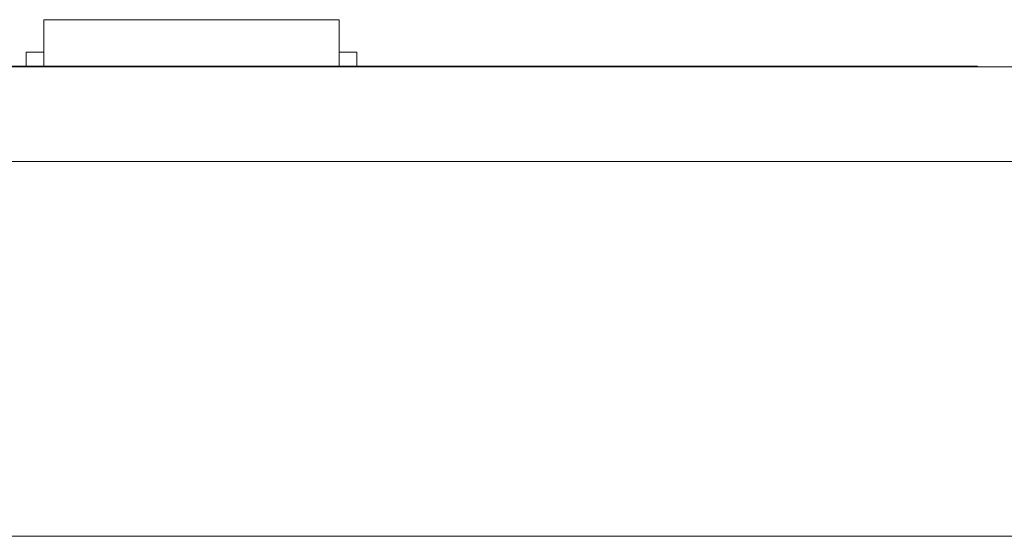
# Model space of a CAD drawing. Header units: inches. Extents: x -35 to 647, y 178 to 608.
# Tile 58 of 234: x 82 to 98, y 441 to 450. Entities that reach past the tile are written whole.
import ezdxf

# ---------------------------------------------------------------- set-up
doc = ezdxf.new("R2010")
doc.units = ezdxf.units.IN
doc.header["$MEASUREMENT"] = 0
doc.layers.add('1', color=7, linetype='Continuous')

# ---------------------------------------------------------------- blocks, each defined once
blk = doc.blocks.new('block 9')
at = {"layer": '1', "color": 8, "lineweight": 18, "true_color": 0x808080}
blk.add_lwpolyline([(-17.905, 441.332), (554.794, 441.332)], dxfattribs=at)
blk = doc.blocks.new('block 1877')
at = {"layer": '1', "color": 155, "lineweight": 18, "true_color": 0x4c7299}
blk.add_lwpolyline([(82.176, 450.082), (87.176, 450.082)], dxfattribs=at)
blk = doc.blocks.new('block 1878')
at = {"layer": '1', "color": 155, "lineweight": 18, "true_color": 0x4c7299}
blk.add_lwpolyline([(81.876, 449.532), (82.176, 449.532)], dxfattribs=at)
blk = doc.blocks.new('block 1879')
at = {"layer": '1', "color": 155, "lineweight": 18, "true_color": 0x4c7299}
blk.add_lwpolyline([(87.476, 449.532), (87.176, 449.532)], dxfattribs=at)
blk = doc.blocks.new('block 1910')
at = {"layer": '1', "color": 155, "lineweight": 18, "true_color": 0x4c7299}
blk.add_lwpolyline([(59.988, 449.292), (97.988, 449.292)], dxfattribs=at)
blk = doc.blocks.new('block 2108')
at = {"layer": '1', "color": 155, "lineweight": 18, "true_color": 0x4c7299}
blk.add_lwpolyline([(82.176, 450.082), (82.176, 449.292)], dxfattribs=at)
blk = doc.blocks.new('block 2109')
at = {"layer": '1', "color": 155, "lineweight": 18, "true_color": 0x4c7299}
blk.add_lwpolyline([(87.176, 450.082), (87.176, 449.292)], dxfattribs=at)
blk = doc.blocks.new('block 2110')
at = {"layer": '1', "color": 155, "lineweight": 18, "true_color": 0x4c7299}
blk.add_lwpolyline([(81.876, 449.532), (81.876, 449.292)], dxfattribs=at)
blk = doc.blocks.new('block 2111')
at = {"layer": '1', "color": 155, "lineweight": 18, "true_color": 0x4c7299}
blk.add_lwpolyline([(87.476, 449.532), (87.476, 449.292)], dxfattribs=at)
blk = doc.blocks.new('block 2179')
at = {"layer": '1', "color": 155, "lineweight": 18, "true_color": 0x4c7299}
blk.add_lwpolyline([(97.988, 449.292), (97.988, 449.282)], dxfattribs=at)
blk = doc.blocks.new('block 2311')
at = {"layer": '1', "color": 18, "lineweight": 13, "true_color": 0x4c0000}
blk.add_lwpolyline([(155.726, 449.282), (24.162, 449.282)], dxfattribs=at)
blk = doc.blocks.new('block 2321')
at = {"layer": '1', "color": 18, "lineweight": 13, "true_color": 0x4c0000}
blk.add_lwpolyline([(87.295, 449.282), (84.235, 449.282)], dxfattribs=at)
blk = doc.blocks.new('block 2336')
at = {"layer": '1', "color": 18, "lineweight": 13, "true_color": 0x4c0000}
blk.add_lwpolyline([(87.295, 449.282), (84.235, 449.282)], dxfattribs=at)
blk = doc.blocks.new('block 2355')
at = {"layer": '1', "color": 18, "lineweight": 13, "true_color": 0x4c0000}
blk.add_lwpolyline([(155.726, 449.282), (24.162, 449.282)], dxfattribs=at)
blk = doc.blocks.new('block 2433')
at = {"layer": '1', "color": 18, "lineweight": 13, "true_color": 0x4c0000}
blk.add_lwpolyline([(12.823, 449.282), (144.387, 449.282)], dxfattribs=at)
blk = doc.blocks.new('block 2444')
at = {"layer": '1', "color": 18, "lineweight": 13, "true_color": 0x4c0000}
blk.add_lwpolyline([(87.295, 449.282), (84.235, 449.282)], dxfattribs=at)
blk = doc.blocks.new('block 2493')
at = {"layer": '1', "color": 18, "lineweight": 13, "true_color": 0x4c0000}
blk.add_lwpolyline([(87.295, 449.282), (84.235, 449.282)], dxfattribs=at)
blk = doc.blocks.new('block 2497')
at = {"layer": '1', "color": 18, "lineweight": 13, "true_color": 0x4c0000}
blk.add_lwpolyline([(12.823, 449.282), (144.387, 449.282)], dxfattribs=at)
blk = doc.blocks.new('block 6353')
at = {"layer": '1', "color": 155, "lineweight": 18, "true_color": 0x4c7299}
blk.add_lwpolyline([(155.726, 449.282), (24.162, 449.282)], dxfattribs=at)
blk = doc.blocks.new('block 6373')
at = {"layer": '1', "color": 155, "lineweight": 18, "true_color": 0x4c7299}
blk.add_lwpolyline([(155.726, 447.682), (24.162, 447.682)], dxfattribs=at)
blk = doc.blocks.new('block 6374')
at = {"layer": '1', "color": 18, "lineweight": 13, "true_color": 0x4c0000}
for points in [[(8.323, 449.282), (-10.379, 449.282), (-11.548, 449.282), (-11.555, 449.282), (6.676, 449.282), (9.749, 449.282), (12.044, 449.282), (12.877, 449.282), (22.228, 449.282), (97.038, 449.282), (134.442, 449.282), (143.793, 449.282), (149.995, 449.282), (168.697, 449.282)], [(369.772, 449.282), (294.963, 449.282), (285.611, 449.282), (279.408, 449.282), (260.705, 449.282), (223.301, 449.282), (185.896, 449.282), (167.194, 449.282), (162.518, 449.282), (160.226, 449.282), (159.368, 449.282), (151.642, 449.282), (76.832, 449.282), (39.428, 449.282), (30.076, 449.282), (25.401, 449.282), (22.325, 449.282), (20.143, 449.282), (19.2, 449.282), (14.524, 449.282), (11.449, 449.282), (9.145, 449.282), (8.323, 449.282)]]:
    blk.add_lwpolyline(points, dxfattribs=at)
blk = doc.blocks.new('block 6377')
at = {"layer": '1', "color": 18, "lineweight": 13, "true_color": 0x4c0000}
for points in [[(8.323, 449.282), (-10.379, 449.282), (-11.548, 449.282), (-11.555, 449.282), (6.676, 449.282), (9.749, 449.282), (12.044, 449.282), (12.877, 449.282), (22.228, 449.282), (97.038, 449.282), (134.442, 449.282), (143.793, 449.282), (149.995, 449.282), (168.697, 449.282)], [(369.772, 449.282), (294.963, 449.282), (285.611, 449.282), (279.408, 449.282), (260.705, 449.282), (223.301, 449.282), (185.896, 449.282), (167.194, 449.282), (162.518, 449.282), (160.226, 449.282), (159.368, 449.282), (151.642, 449.282), (76.832, 449.282), (39.428, 449.282), (30.076, 449.282), (25.401, 449.282), (22.325, 449.282), (20.143, 449.282), (19.2, 449.282), (14.524, 449.282), (11.449, 449.282), (9.145, 449.282), (8.323, 449.282)]]:
    blk.add_lwpolyline(points, dxfattribs=at)
blk = doc.blocks.new('block 6430')
at = {"layer": '1', "color": 18, "lineweight": 13, "true_color": 0x4c0000}
blk.add_open_spline([(87.595, 449.282), (87.419, 449.282), (87.242, 449.282), (87.065, 449.282), (87.029, 449.282), (86.994, 449.282), (86.958, 449.282), (86.05, 449.282), (85.143, 449.282), (84.235, 449.282), (84.138, 449.282), (84.042, 449.282), (83.945, 449.282), (84.042, 449.282), (84.138, 449.282), (84.235, 449.282), (85.143, 449.282), (86.05, 449.282), (86.958, 449.282), (86.994, 449.282), (87.029, 449.282), (87.065, 449.282), (87.242, 449.282), (87.419, 449.282), (87.595, 449.282), (87.395, 449.282), (87.195, 449.282), (86.995, 449.282), (87.195, 449.282), (87.395, 449.282), (87.595, 449.282)], degree=3, knots=[0, 0, 0, 0, 1, 1, 1, 2, 2, 2, 3, 3, 3, 4, 4, 4, 5, 5, 5, 6, 6, 6, 7, 7, 7, 8, 8, 8, 9, 9, 9, 10, 10, 10, 10], dxfattribs=at)
blk = doc.blocks.new('block 6431')
at = {"layer": '1', "color": 18, "lineweight": 13, "true_color": 0x4c0000}
blk.add_open_spline([(87.595, 449.282), (87.419, 449.282), (87.242, 449.282), (87.065, 449.282), (87.029, 449.282), (86.994, 449.282), (86.958, 449.282), (86.05, 449.282), (85.143, 449.282), (84.235, 449.282), (84.138, 449.282), (84.042, 449.282), (83.945, 449.282), (84.042, 449.282), (84.138, 449.282), (84.235, 449.282), (85.143, 449.282), (86.05, 449.282), (86.958, 449.282), (86.994, 449.282), (87.029, 449.282), (87.065, 449.282), (87.242, 449.282), (87.419, 449.282), (87.595, 449.282), (87.395, 449.282), (87.195, 449.282), (86.995, 449.282), (87.195, 449.282), (87.395, 449.282), (87.595, 449.282)], degree=3, knots=[0, 0, 0, 0, 1, 1, 1, 2, 2, 2, 3, 3, 3, 4, 4, 4, 5, 5, 5, 6, 6, 6, 7, 7, 7, 8, 8, 8, 9, 9, 9, 10, 10, 10, 10], dxfattribs=at)
blk = doc.blocks.new('block 6432')
at = {"layer": '1', "color": 18, "lineweight": 13, "true_color": 0x4c0000}
blk.add_open_spline([(83.156, 449.282), (83.252, 449.282), (83.349, 449.282), (83.445, 449.282), (83.349, 449.282), (83.252, 449.282), (83.156, 449.282), (82.915, 449.282), (82.674, 449.282), (82.433, 449.282), (82.397, 449.282), (82.361, 449.282), (82.326, 449.282), (82.149, 449.282), (81.972, 449.282), (81.795, 449.282), (81.995, 449.282), (82.195, 449.282), (82.395, 449.282), (82.195, 449.282), (81.995, 449.282), (81.795, 449.282), (81.972, 449.282), (82.149, 449.282), (82.326, 449.282), (82.361, 449.282), (82.397, 449.282), (82.433, 449.282), (82.674, 449.282), (82.915, 449.282), (83.156, 449.282)], degree=3, knots=[0, 0, 0, 0, 1, 1, 1, 2, 2, 2, 3, 3, 3, 4, 4, 4, 5, 5, 5, 6, 6, 6, 7, 7, 7, 8, 8, 8, 9, 9, 9, 10, 10, 10, 10], dxfattribs=at)
blk = doc.blocks.new('block 6433')
at = {"layer": '1', "color": 18, "lineweight": 13, "true_color": 0x4c0000}
blk.add_open_spline([(83.156, 449.282), (83.252, 449.282), (83.349, 449.282), (83.445, 449.282), (83.349, 449.282), (83.252, 449.282), (83.156, 449.282), (82.915, 449.282), (82.674, 449.282), (82.433, 449.282), (82.397, 449.282), (82.361, 449.282), (82.326, 449.282), (82.149, 449.282), (81.972, 449.282), (81.795, 449.282), (81.995, 449.282), (82.195, 449.282), (82.395, 449.282), (82.195, 449.282), (81.995, 449.282), (81.795, 449.282), (81.972, 449.282), (82.149, 449.282), (82.326, 449.282), (82.361, 449.282), (82.397, 449.282), (82.433, 449.282), (82.674, 449.282), (82.915, 449.282), (83.156, 449.282)], degree=3, knots=[0, 0, 0, 0, 1, 1, 1, 2, 2, 2, 3, 3, 3, 4, 4, 4, 5, 5, 5, 6, 6, 6, 7, 7, 7, 8, 8, 8, 9, 9, 9, 10, 10, 10, 10], dxfattribs=at)
blk = doc.blocks.new('block 6539')
at = {"layer": '1', "color": 18, "lineweight": 13, "true_color": 0x4c0000}
blk.add_open_spline([(83.156, 449.282), (83.252, 449.282), (83.349, 449.282), (83.445, 449.282), (83.349, 449.282), (83.252, 449.282), (83.156, 449.282), (82.915, 449.282), (82.674, 449.282), (82.433, 449.282), (82.397, 449.282), (82.361, 449.282), (82.326, 449.282), (82.149, 449.282), (81.972, 449.282), (81.795, 449.282), (81.995, 449.282), (82.195, 449.282), (82.395, 449.282), (82.195, 449.282), (81.995, 449.282), (81.795, 449.282), (81.972, 449.282), (82.149, 449.282), (82.326, 449.282), (82.361, 449.282), (82.397, 449.282), (82.433, 449.282), (82.674, 449.282), (82.915, 449.282), (83.156, 449.282)], degree=3, knots=[0, 0, 0, 0, 1, 1, 1, 2, 2, 2, 3, 3, 3, 4, 4, 4, 5, 5, 5, 6, 6, 6, 7, 7, 7, 8, 8, 8, 9, 9, 9, 10, 10, 10, 10], dxfattribs=at)
blk = doc.blocks.new('block 6555')
at = {"layer": '1', "color": 18, "lineweight": 13, "true_color": 0x4c0000}
blk.add_open_spline([(87.595, 449.282), (87.419, 449.282), (87.242, 449.282), (87.065, 449.282), (87.029, 449.282), (86.994, 449.282), (86.958, 449.282), (86.05, 449.282), (85.143, 449.282), (84.235, 449.282), (84.138, 449.282), (84.042, 449.282), (83.945, 449.282), (84.042, 449.282), (84.138, 449.282), (84.235, 449.282), (85.143, 449.282), (86.05, 449.282), (86.958, 449.282), (86.994, 449.282), (87.029, 449.282), (87.065, 449.282), (87.242, 449.282), (87.419, 449.282), (87.595, 449.282), (87.395, 449.282), (87.195, 449.282), (86.995, 449.282), (87.195, 449.282), (87.395, 449.282), (87.595, 449.282)], degree=3, knots=[0, 0, 0, 0, 1, 1, 1, 2, 2, 2, 3, 3, 3, 4, 4, 4, 5, 5, 5, 6, 6, 6, 7, 7, 7, 8, 8, 8, 9, 9, 9, 10, 10, 10, 10], dxfattribs=at)
blk = doc.blocks.new('block 6558')
at = {"layer": '1', "color": 18, "lineweight": 13, "true_color": 0x4c0000}
blk.add_open_spline([(87.595, 449.282), (87.419, 449.282), (87.242, 449.282), (87.065, 449.282), (87.029, 449.282), (86.994, 449.282), (86.958, 449.282), (86.05, 449.282), (85.143, 449.282), (84.235, 449.282), (84.138, 449.282), (84.042, 449.282), (83.945, 449.282), (84.042, 449.282), (84.138, 449.282), (84.235, 449.282), (85.143, 449.282), (86.05, 449.282), (86.958, 449.282), (86.994, 449.282), (87.029, 449.282), (87.065, 449.282), (87.242, 449.282), (87.419, 449.282), (87.595, 449.282), (87.395, 449.282), (87.195, 449.282), (86.995, 449.282), (87.195, 449.282), (87.395, 449.282), (87.595, 449.282)], degree=3, knots=[0, 0, 0, 0, 1, 1, 1, 2, 2, 2, 3, 3, 3, 4, 4, 4, 5, 5, 5, 6, 6, 6, 7, 7, 7, 8, 8, 8, 9, 9, 9, 10, 10, 10, 10], dxfattribs=at)
blk = doc.blocks.new('block 6607')
at = {"layer": '1', "color": 18, "lineweight": 13, "true_color": 0x4c0000}
blk.add_open_spline([(83.156, 449.282), (83.252, 449.282), (83.349, 449.282), (83.445, 449.282), (83.349, 449.282), (83.252, 449.282), (83.156, 449.282), (82.915, 449.282), (82.674, 449.282), (82.433, 449.282), (82.397, 449.282), (82.361, 449.282), (82.326, 449.282), (82.149, 449.282), (81.972, 449.282), (81.795, 449.282), (81.995, 449.282), (82.195, 449.282), (82.395, 449.282), (82.195, 449.282), (81.995, 449.282), (81.795, 449.282), (81.972, 449.282), (82.149, 449.282), (82.326, 449.282), (82.361, 449.282), (82.397, 449.282), (82.433, 449.282), (82.674, 449.282), (82.915, 449.282), (83.156, 449.282)], degree=3, knots=[0, 0, 0, 0, 1, 1, 1, 2, 2, 2, 3, 3, 3, 4, 4, 4, 5, 5, 5, 6, 6, 6, 7, 7, 7, 8, 8, 8, 9, 9, 9, 10, 10, 10, 10], dxfattribs=at)
blk = doc.blocks.new('block 6743')
at = {"layer": '1', "color": 18, "lineweight": 13, "true_color": 0x4c0000}
blk.add_open_spline([(98.174, 449.282), (97.924, 449.282), (97.674, 449.282), (97.424, 449.282)], degree=3, dxfattribs=at)
blk = doc.blocks.new('block 6746')
at = {"layer": '1', "color": 18, "lineweight": 13, "true_color": 0x4c0000}
blk.add_open_spline([(97.424, 449.282), (97.674, 449.282), (97.924, 449.282), (98.174, 449.282)], degree=3, dxfattribs=at)
blk = doc.blocks.new('block 6753')
at = {"layer": '1', "color": 18, "lineweight": 13, "true_color": 0x4c0000}
blk.add_open_spline([(84.445, 449.282), (84.45, 449.282), (84.456, 449.282), (84.456, 449.282), (84.456, 449.282), (84.464, 449.282), (84.464, 449.282), (84.464, 449.282), (84.475, 449.282), (84.475, 449.282), (84.475, 449.282), (84.488, 449.282), (84.488, 449.282), (84.488, 449.282), (84.503, 449.282), (84.503, 449.282), (84.503, 449.282), (84.519, 449.282), (84.519, 449.282), (84.519, 449.282), (84.538, 449.282), (84.538, 449.282), (84.538, 449.282), (84.557, 449.282), (84.557, 449.282), (84.557, 449.282), (84.577, 449.282), (84.577, 449.282), (84.577, 449.282), (84.599, 449.282), (84.599, 449.282), (84.599, 449.282), (84.622, 449.282), (84.622, 449.282), (84.622, 449.282), (84.646, 449.282), (84.646, 449.282), (84.646, 449.282), (84.695, 449.282), (84.695, 449.282), (84.695, 449.282), (84.745, 449.282), (84.745, 449.282), (84.745, 449.282), (84.769, 449.282), (84.769, 449.282), (84.769, 449.282), (84.792, 449.282), (84.792, 449.282), (84.792, 449.282), (84.814, 449.282), (84.814, 449.282), (84.814, 449.282), (84.834, 449.282), (84.834, 449.282), (84.834, 449.282), (84.853, 449.282), (84.853, 449.282), (84.853, 449.282), (84.871, 449.282), (84.871, 449.282), (84.871, 449.282), (84.888, 449.282), (84.888, 449.282), (84.888, 449.282), (84.903, 449.282), (84.903, 449.282), (84.903, 449.282), (84.916, 449.282), (84.916, 449.282), (84.916, 449.282), (84.927, 449.282), (84.927, 449.282), (84.927, 449.282), (84.935, 449.282), (84.935, 449.282), (84.935, 449.282), (84.941, 449.282), (84.941, 449.282), (84.941, 449.282), (84.935, 449.282), (84.935, 449.282), (84.935, 449.282), (84.927, 449.282), (84.927, 449.282), (84.927, 449.282), (84.916, 449.282), (84.916, 449.282), (84.916, 449.282), (84.903, 449.282), (84.903, 449.282), (84.903, 449.282), (84.888, 449.282), (84.888, 449.282), (84.888, 449.282), (84.871, 449.282), (84.871, 449.282), (84.871, 449.282), (84.853, 449.282), (84.853, 449.282), (84.853, 449.282), (84.834, 449.282), (84.834, 449.282), (84.834, 449.282), (84.814, 449.282), (84.814, 449.282), (84.814, 449.282), (84.792, 449.282), (84.792, 449.282), (84.792, 449.282), (84.769, 449.282), (84.769, 449.282), (84.769, 449.282), (84.745, 449.282), (84.745, 449.282), (84.745, 449.282), (84.695, 449.282), (84.695, 449.282), (84.695, 449.282), (84.646, 449.282), (84.646, 449.282), (84.646, 449.282), (84.622, 449.282), (84.622, 449.282), (84.622, 449.282), (84.599, 449.282), (84.599, 449.282), (84.599, 449.282), (84.577, 449.282), (84.577, 449.282), (84.577, 449.282), (84.557, 449.282), (84.557, 449.282), (84.557, 449.282), (84.538, 449.282), (84.538, 449.282), (84.538, 449.282), (84.519, 449.282), (84.519, 449.282), (84.519, 449.282), (84.503, 449.282), (84.503, 449.282), (84.503, 449.282), (84.488, 449.282), (84.488, 449.282), (84.488, 449.282), (84.475, 449.282), (84.475, 449.282), (84.475, 449.282), (84.464, 449.282), (84.464, 449.282), (84.464, 449.282), (84.456, 449.282), (84.456, 449.282), (84.456, 449.282), (84.45, 449.282), (84.45, 449.282)], degree=3, knots=[0, 0, 0, 0, 1, 1, 1, 2, 2, 2, 3, 3, 3, 4, 4, 4, 5, 5, 5, 6, 6, 6, 7, 7, 7, 8, 8, 8, 9, 9, 9, 10, 10, 10, 11, 11, 11, 12, 12, 12, 13, 13, 13, 14, 14, 14, 15, 15, 15, 16, 16, 16, 17, 17, 17, 18, 18, 18, 19, 19, 19, 20, 20, 20, 21, 21, 21, 22, 22, 22, 23, 23, 23, 24, 24, 24, 25, 25, 25, 26, 26, 26, 27, 27, 27, 28, 28, 28, 29, 29, 29, 30, 30, 30, 31, 31, 31, 32, 32, 32, 33, 33, 33, 34, 34, 34, 35, 35, 35, 36, 36, 36, 37, 37, 37, 38, 38, 38, 39, 39, 39, 40, 40, 40, 41, 41, 41, 42, 42, 42, 43, 43, 43, 44, 44, 44, 45, 45, 45, 46, 46, 46, 47, 47, 47, 48, 48, 48, 49, 49, 49, 50, 50, 50, 51, 51, 51, 52, 52, 52, 52], dxfattribs=at)
blk = doc.blocks.new('block 6774')
at = {"layer": '1', "color": 18, "lineweight": 13, "true_color": 0x4c0000}
blk.add_open_spline([(86.183, 449.282), (86.119, 449.282), (86.082, 449.282), (86.073, 449.282), (86.121, 449.282), (86.17, 449.282), (86.218, 449.282), (86.229, 449.282), (86.254, 449.282), (86.293, 449.282), (86.332, 449.282), (86.38, 449.282), (86.435, 449.282), (86.502, 449.282), (86.558, 449.282), (86.604, 449.282), (86.65, 449.282), (86.673, 449.282), (86.673, 449.282), (86.673, 449.282), (86.651, 449.282), (86.607, 449.282), (86.563, 449.282), (86.504, 449.282), (86.433, 449.282), (86.388, 449.282), (86.348, 449.282), (86.312, 449.282), (86.276, 449.282), (86.248, 449.282), (86.227, 449.282), (86.184, 449.282), (86.141, 449.282), (86.097, 449.282), (86.134, 449.282), (86.17, 449.282), (86.207, 449.282), (86.394, 449.282), (86.58, 449.282), (86.767, 449.282), (86.617, 449.282), (86.467, 449.282), (86.317, 449.282), (86.297, 449.282), (86.277, 449.282), (86.257, 449.282), (86.324, 449.282), (86.395, 449.282), (86.47, 449.282), (86.568, 449.282), (86.651, 449.282), (86.719, 449.282), (86.786, 449.282), (86.82, 449.282), (86.82, 449.282), (86.82, 449.282), (86.79, 449.282), (86.731, 449.282), (86.658, 449.282), (86.56, 449.282), (86.435, 449.282), (86.332, 449.282), (86.249, 449.282), (86.183, 449.282)], degree=3, knots=[0, 0, 0, 0, 1, 1, 1, 2, 2, 2, 3, 3, 3, 4, 4, 4, 5, 5, 5, 6, 6, 6, 7, 7, 7, 8, 8, 8, 9, 9, 9, 10, 10, 10, 11, 11, 11, 12, 12, 12, 13, 13, 13, 14, 14, 14, 15, 15, 15, 16, 16, 16, 17, 17, 17, 18, 18, 18, 19, 19, 19, 20, 20, 20, 21, 21, 21, 21], dxfattribs=at)
blk = doc.blocks.new('block 6777')
at = {"layer": '1', "color": 18, "lineweight": 13, "true_color": 0x4c0000}
blk.add_open_spline([(84.647, 449.282), (84.505, 449.282), (84.363, 449.282), (84.221, 449.282), (84.363, 449.282), (84.505, 449.282), (84.647, 449.282)], degree=3, knots=[0, 0, 0, 0, 1, 1, 1, 2, 2, 2, 2], dxfattribs=at)
blk = doc.blocks.new('block 6786')
at = {"layer": '1', "color": 18, "lineweight": 13, "true_color": 0x4c0000}
blk.add_open_spline([(88.899, 449.282), (88.98, 449.282), (89.061, 449.282), (89.143, 449.282), (89.209, 449.282), (89.256, 449.282), (89.285, 449.282), (89.323, 449.282), (89.352, 449.282), (89.371, 449.282), (89.39, 449.282), (89.399, 449.282), (89.399, 449.282), (89.399, 449.282), (89.39, 449.282), (89.373, 449.282), (89.355, 449.282), (89.329, 449.282), (89.296, 449.282), (89.262, 449.282), (89.205, 449.282), (89.124, 449.282), (89.049, 449.282), (88.974, 449.282), (88.899, 449.282)], degree=3, knots=[0, 0, 0, 0, 1, 1, 1, 2, 2, 2, 3, 3, 3, 4, 4, 4, 5, 5, 5, 6, 6, 6, 7, 7, 7, 8, 8, 8, 8], dxfattribs=at)
blk = doc.blocks.new('block 6787')
at = {"layer": '1', "color": 18, "lineweight": 13, "true_color": 0x4c0000}
blk.add_open_spline([(92.025, 449.282), (92.209, 449.282), (92.393, 449.282), (92.578, 449.282), (92.329, 449.282), (92.081, 449.282), (91.833, 449.282), (91.833, 449.282), (91.837, 449.282), (91.849, 449.282), (91.868, 449.282), (91.898, 449.282), (91.94, 449.282), (91.982, 449.282), (92.042, 449.282), (92.121, 449.282), (92.243, 449.282), (92.326, 449.282), (92.369, 449.282), (92.413, 449.282), (92.434, 449.282), (92.434, 449.282), (92.434, 449.282), (92.414, 449.282), (92.375, 449.282), (92.336, 449.282), (92.285, 449.282), (92.222, 449.282), (92.155, 449.282), (92.102, 449.282), (92.062, 449.282), (92.022, 449.282), (92.002, 449.282), (92.002, 449.282), (91.954, 449.282), (91.906, 449.282), (91.859, 449.282), (91.869, 449.282), (91.905, 449.282), (91.969, 449.282), (92.032, 449.282), (92.118, 449.282), (92.225, 449.282), (92.333, 449.282), (92.418, 449.282), (92.482, 449.282), (92.545, 449.282), (92.576, 449.282), (92.576, 449.282), (92.576, 449.282), (92.567, 449.282), (92.548, 449.282), (92.53, 449.282), (92.499, 449.282), (92.456, 449.282), (92.414, 449.282), (92.343, 449.282), (92.243, 449.282), (92.16, 449.282), (92.107, 449.282), (92.083, 449.282), (92.06, 449.282), (92.04, 449.282), (92.025, 449.282)], degree=3, knots=[0, 0, 0, 0, 1, 1, 1, 2, 2, 2, 3, 3, 3, 4, 4, 4, 5, 5, 5, 6, 6, 6, 7, 7, 7, 8, 8, 8, 9, 9, 9, 10, 10, 10, 11, 11, 11, 12, 12, 12, 13, 13, 13, 14, 14, 14, 15, 15, 15, 16, 16, 16, 17, 17, 17, 18, 18, 18, 19, 19, 19, 20, 20, 20, 21, 21, 21, 21], dxfattribs=at)
blk = doc.blocks.new('block 6793')
at = {"layer": '1', "color": 18, "lineweight": 13, "true_color": 0x4c0000}
blk.add_open_spline([(84.445, 449.282), (84.45, 449.282), (84.456, 449.282), (84.456, 449.282), (84.456, 449.282), (84.464, 449.282), (84.464, 449.282), (84.464, 449.282), (84.475, 449.282), (84.475, 449.282), (84.475, 449.282), (84.488, 449.282), (84.488, 449.282), (84.488, 449.282), (84.503, 449.282), (84.503, 449.282), (84.503, 449.282), (84.519, 449.282), (84.519, 449.282), (84.519, 449.282), (84.538, 449.282), (84.538, 449.282), (84.538, 449.282), (84.557, 449.282), (84.557, 449.282), (84.557, 449.282), (84.577, 449.282), (84.577, 449.282), (84.577, 449.282), (84.599, 449.282), (84.599, 449.282), (84.599, 449.282), (84.622, 449.282), (84.622, 449.282), (84.622, 449.282), (84.646, 449.282), (84.646, 449.282), (84.646, 449.282), (84.695, 449.282), (84.695, 449.282), (84.695, 449.282), (84.745, 449.282), (84.745, 449.282), (84.745, 449.282), (84.769, 449.282), (84.769, 449.282), (84.769, 449.282), (84.792, 449.282), (84.792, 449.282), (84.792, 449.282), (84.814, 449.282), (84.814, 449.282), (84.814, 449.282), (84.834, 449.282), (84.834, 449.282), (84.834, 449.282), (84.853, 449.282), (84.853, 449.282), (84.853, 449.282), (84.871, 449.282), (84.871, 449.282), (84.871, 449.282), (84.888, 449.282), (84.888, 449.282), (84.888, 449.282), (84.903, 449.282), (84.903, 449.282), (84.903, 449.282), (84.916, 449.282), (84.916, 449.282), (84.916, 449.282), (84.927, 449.282), (84.927, 449.282), (84.927, 449.282), (84.935, 449.282), (84.935, 449.282), (84.935, 449.282), (84.941, 449.282), (84.941, 449.282), (84.941, 449.282), (84.935, 449.282), (84.935, 449.282), (84.935, 449.282), (84.927, 449.282), (84.927, 449.282), (84.927, 449.282), (84.916, 449.282), (84.916, 449.282), (84.916, 449.282), (84.903, 449.282), (84.903, 449.282), (84.903, 449.282), (84.888, 449.282), (84.888, 449.282), (84.888, 449.282), (84.871, 449.282), (84.871, 449.282), (84.871, 449.282), (84.853, 449.282), (84.853, 449.282), (84.853, 449.282), (84.834, 449.282), (84.834, 449.282), (84.834, 449.282), (84.814, 449.282), (84.814, 449.282), (84.814, 449.282), (84.792, 449.282), (84.792, 449.282), (84.792, 449.282), (84.769, 449.282), (84.769, 449.282), (84.769, 449.282), (84.745, 449.282), (84.745, 449.282), (84.745, 449.282), (84.695, 449.282), (84.695, 449.282), (84.695, 449.282), (84.646, 449.282), (84.646, 449.282), (84.646, 449.282), (84.622, 449.282), (84.622, 449.282), (84.622, 449.282), (84.599, 449.282), (84.599, 449.282), (84.599, 449.282), (84.577, 449.282), (84.577, 449.282), (84.577, 449.282), (84.557, 449.282), (84.557, 449.282), (84.557, 449.282), (84.538, 449.282), (84.538, 449.282), (84.538, 449.282), (84.519, 449.282), (84.519, 449.282), (84.519, 449.282), (84.503, 449.282), (84.503, 449.282), (84.503, 449.282), (84.488, 449.282), (84.488, 449.282), (84.488, 449.282), (84.475, 449.282), (84.475, 449.282), (84.475, 449.282), (84.464, 449.282), (84.464, 449.282), (84.464, 449.282), (84.456, 449.282), (84.456, 449.282), (84.456, 449.282), (84.45, 449.282), (84.45, 449.282)], degree=3, knots=[0, 0, 0, 0, 1, 1, 1, 2, 2, 2, 3, 3, 3, 4, 4, 4, 5, 5, 5, 6, 6, 6, 7, 7, 7, 8, 8, 8, 9, 9, 9, 10, 10, 10, 11, 11, 11, 12, 12, 12, 13, 13, 13, 14, 14, 14, 15, 15, 15, 16, 16, 16, 17, 17, 17, 18, 18, 18, 19, 19, 19, 20, 20, 20, 21, 21, 21, 22, 22, 22, 23, 23, 23, 24, 24, 24, 25, 25, 25, 26, 26, 26, 27, 27, 27, 28, 28, 28, 29, 29, 29, 30, 30, 30, 31, 31, 31, 32, 32, 32, 33, 33, 33, 34, 34, 34, 35, 35, 35, 36, 36, 36, 37, 37, 37, 38, 38, 38, 39, 39, 39, 40, 40, 40, 41, 41, 41, 42, 42, 42, 43, 43, 43, 44, 44, 44, 45, 45, 45, 46, 46, 46, 47, 47, 47, 48, 48, 48, 49, 49, 49, 50, 50, 50, 51, 51, 51, 52, 52, 52, 52], dxfattribs=at)
blk = doc.blocks.new('block 6796')
at = {"layer": '1', "color": 18, "lineweight": 13, "true_color": 0x4c0000}
blk.add_open_spline([(83.854, 449.282), (83.804, 449.282), (83.754, 449.282), (83.705, 449.282), (83.581, 449.282), (83.457, 449.282), (83.333, 449.282), (83.631, 449.282), (83.929, 449.282), (84.227, 449.282), (84.102, 449.282), (83.978, 449.282), (83.854, 449.282)], degree=3, knots=[0, 0, 0, 0, 1, 1, 1, 2, 2, 2, 3, 3, 3, 4, 4, 4, 4], dxfattribs=at)
blk = doc.blocks.new('block 6797')
at = {"layer": '1', "color": 18, "lineweight": 13, "true_color": 0x4c0000}
blk.add_open_spline([(87.167, 449.282), (87.123, 449.282), (87.101, 449.282), (87.101, 449.282), (87.101, 449.282), (87.111, 449.282), (87.132, 449.282), (87.152, 449.282), (87.18, 449.282), (87.217, 449.282), (87.253, 449.282), (87.291, 449.282), (87.331, 449.282), (87.39, 449.282), (87.44, 449.282), (87.482, 449.282), (87.524, 449.282), (87.545, 449.282), (87.545, 449.282), (87.545, 449.282), (87.524, 449.282), (87.483, 449.282), (87.441, 449.282), (87.389, 449.282), (87.326, 449.282), (87.263, 449.282), (87.21, 449.282), (87.167, 449.282)], degree=3, knots=[0, 0, 0, 0, 1, 1, 1, 2, 2, 2, 3, 3, 3, 4, 4, 4, 5, 5, 5, 6, 6, 6, 7, 7, 7, 8, 8, 8, 9, 9, 9, 9], dxfattribs=at)
blk = doc.blocks.new('block 6799')
at = {"layer": '1', "color": 18, "lineweight": 13, "true_color": 0x4c0000}
blk.add_open_spline([(97.424, 449.282), (97.674, 449.282), (97.924, 449.282), (98.174, 449.282)], degree=3, dxfattribs=at)
blk = doc.blocks.new('block 6804')
at = {"layer": '1', "color": 18, "lineweight": 13, "true_color": 0x4c0000}
blk.add_open_spline([(87.999, 449.282), (88.183, 449.282), (88.367, 449.282), (88.551, 449.282), (88.303, 449.282), (88.055, 449.282), (87.806, 449.282), (87.805, 449.282), (87.811, 449.282), (87.823, 449.282), (87.842, 449.282), (87.872, 449.282), (87.914, 449.282), (87.955, 449.282), (88.016, 449.282), (88.095, 449.282), (88.217, 449.282), (88.3, 449.282), (88.343, 449.282), (88.387, 449.282), (88.408, 449.282), (88.408, 449.282), (88.408, 449.282), (88.388, 449.282), (88.349, 449.282), (88.31, 449.282), (88.258, 449.282), (88.196, 449.282), (88.129, 449.282), (88.076, 449.282), (88.036, 449.282), (87.995, 449.282), (87.975, 449.282), (87.975, 449.282), (87.927, 449.282), (87.88, 449.282), (87.833, 449.282), (87.842, 449.282), (87.879, 449.282), (87.942, 449.282), (88.006, 449.282), (88.092, 449.282), (88.198, 449.282), (88.307, 449.282), (88.392, 449.282), (88.455, 449.282), (88.519, 449.282), (88.55, 449.282), (88.55, 449.282), (88.55, 449.282), (88.541, 449.282), (88.522, 449.282), (88.504, 449.282), (88.473, 449.282), (88.43, 449.282), (88.387, 449.282), (88.316, 449.282), (88.217, 449.282), (88.134, 449.282), (88.081, 449.282), (88.057, 449.282), (88.034, 449.282), (88.014, 449.282), (87.999, 449.282)], degree=3, knots=[0, 0, 0, 0, 1, 1, 1, 2, 2, 2, 3, 3, 3, 4, 4, 4, 5, 5, 5, 6, 6, 6, 7, 7, 7, 8, 8, 8, 9, 9, 9, 10, 10, 10, 11, 11, 11, 12, 12, 12, 13, 13, 13, 14, 14, 14, 15, 15, 15, 16, 16, 16, 17, 17, 17, 18, 18, 18, 19, 19, 19, 20, 20, 20, 21, 21, 21, 21], dxfattribs=at)
blk = doc.blocks.new('block 6806')
at = {"layer": '1', "color": 18, "lineweight": 13, "true_color": 0x4c0000}
blk.add_open_spline([(87.565, 449.282), (87.621, 449.282), (87.655, 449.282), (87.667, 449.282), (87.621, 449.282), (87.575, 449.282), (87.529, 449.282), (87.517, 449.282), (87.499, 449.282), (87.477, 449.282), (87.439, 449.282), (87.393, 449.282), (87.338, 449.282), (87.294, 449.282), (87.256, 449.282), (87.222, 449.282), (87.179, 449.282), (87.144, 449.282), (87.119, 449.282), (87.094, 449.282), (87.081, 449.282), (87.08, 449.282), (87.113, 449.282), (87.154, 449.282), (87.202, 449.282), (87.25, 449.282), (87.301, 449.282), (87.354, 449.282), (87.446, 449.282), (87.524, 449.282), (87.589, 449.282), (87.654, 449.282), (87.687, 449.282), (87.687, 449.282), (87.687, 449.282), (87.671, 449.282), (87.641, 449.282), (87.61, 449.282), (87.568, 449.282), (87.515, 449.282), (87.462, 449.282), (87.401, 449.282), (87.334, 449.282), (87.218, 449.282), (87.124, 449.282), (87.052, 449.282), (86.979, 449.282), (86.942, 449.282), (86.942, 449.282), (86.942, 449.282), (86.983, 449.282), (87.063, 449.282), (87.133, 449.282), (87.228, 449.282), (87.347, 449.282), (87.435, 449.282), (87.508, 449.282), (87.565, 449.282)], degree=3, knots=[0, 0, 0, 0, 1, 1, 1, 2, 2, 2, 3, 3, 3, 4, 4, 4, 5, 5, 5, 6, 6, 6, 7, 7, 7, 8, 8, 8, 9, 9, 9, 10, 10, 10, 11, 11, 11, 12, 12, 12, 13, 13, 13, 14, 14, 14, 15, 15, 15, 16, 16, 16, 17, 17, 17, 18, 18, 18, 19, 19, 19, 19], dxfattribs=at)
blk = doc.blocks.new('block 6815')
at = {"layer": '1', "color": 18, "lineweight": 13, "true_color": 0x4c0000}
blk.add_open_spline([(98.174, 449.282), (97.924, 449.282), (97.674, 449.282), (97.424, 449.282)], degree=3, dxfattribs=at)
blk = doc.blocks.new('block 6819')
at = {"layer": '1', "color": 18, "lineweight": 13, "true_color": 0x4c0000}
blk.add_open_spline([(88.899, 449.282), (88.992, 449.282), (89.086, 449.282), (89.18, 449.282), (89.228, 449.282), (89.262, 449.282), (89.281, 449.282), (89.315, 449.282), (89.344, 449.282), (89.366, 449.282), (89.39, 449.282), (89.409, 449.282), (89.424, 449.282), (89.439, 449.282), (89.446, 449.282), (89.446, 449.282), (89.446, 449.282), (89.436, 449.282), (89.414, 449.282), (89.392, 449.282), (89.363, 449.282), (89.324, 449.282), (89.286, 449.282), (89.231, 449.282), (89.159, 449.282), (89.073, 449.282), (88.986, 449.282), (88.899, 449.282)], degree=3, knots=[0, 0, 0, 0, 1, 1, 1, 2, 2, 2, 3, 3, 3, 4, 4, 4, 5, 5, 5, 6, 6, 6, 7, 7, 7, 8, 8, 8, 9, 9, 9, 9], dxfattribs=at)
blk = doc.blocks.new('block 6820')
at = {"layer": '1', "color": 18, "lineweight": 13, "true_color": 0x4c0000}
blk.add_open_spline([(84.957, 449.282), (84.909, 449.282), (84.861, 449.282), (84.813, 449.282), (84.888, 449.282), (84.962, 449.282), (85.037, 449.282), (85.126, 449.282), (85.215, 449.282), (85.304, 449.282), (85.329, 449.282), (85.347, 449.282), (85.358, 449.282), (85.371, 449.282), (85.391, 449.282), (85.418, 449.282), (85.507, 449.282), (85.598, 449.282), (85.688, 449.282), (85.755, 449.282), (85.822, 449.282), (85.888, 449.282), (85.84, 449.282), (85.793, 449.282), (85.745, 449.282), (85.635, 449.282), (85.526, 449.282), (85.417, 449.282), (85.372, 449.282), (85.327, 449.282), (85.283, 449.282), (85.174, 449.282), (85.065, 449.282), (84.957, 449.282)], degree=3, knots=[0, 0, 0, 0, 1, 1, 1, 2, 2, 2, 3, 3, 3, 4, 4, 4, 5, 5, 5, 6, 6, 6, 7, 7, 7, 8, 8, 8, 9, 9, 9, 10, 10, 10, 11, 11, 11, 11], dxfattribs=at)
blk = doc.blocks.new('block 6823')
at = {"layer": '1', "color": 18, "lineweight": 13, "true_color": 0x4c0000}
blk.add_open_spline([(91.54, 449.282), (91.43, 449.282), (91.32, 449.282), (91.209, 449.282), (91.368, 449.282), (91.527, 449.282), (91.686, 449.282), (91.613, 449.282), (91.538, 449.282), (91.46, 449.282), (91.382, 449.282), (91.302, 449.282), (91.22, 449.282), (91.109, 449.282), (91.009, 449.282), (90.918, 449.282), (90.828, 449.282), (90.759, 449.282), (90.713, 449.282), (90.667, 449.282), (90.644, 449.282), (90.644, 449.282), (90.644, 449.282), (90.667, 449.282), (90.713, 449.282), (90.759, 449.282), (90.825, 449.282), (90.911, 449.282), (90.997, 449.282), (91.096, 449.282), (91.208, 449.282), (91.29, 449.282), (91.363, 449.282), (91.429, 449.282), (91.495, 449.282), (91.547, 449.282), (91.584, 449.282), (91.622, 449.282), (91.65, 449.282), (91.67, 449.282), (91.625, 449.282), (91.58, 449.282), (91.535, 449.282), (91.518, 449.282), (91.497, 449.282), (91.472, 449.282), (91.447, 449.282), (91.411, 449.282), (91.364, 449.282), (91.317, 449.282), (91.266, 449.282), (91.209, 449.282), (91.141, 449.282), (91.082, 449.282), (91.032, 449.282), (90.982, 449.282), (90.942, 449.282), (90.912, 449.282), (90.881, 449.282), (90.858, 449.282), (90.841, 449.282), (90.812, 449.282), (90.798, 449.282), (90.798, 449.282), (90.798, 449.282), (90.815, 449.282), (90.85, 449.282), (90.884, 449.282), (90.935, 449.282), (91.001, 449.282), (91.067, 449.282), (91.137, 449.282), (91.211, 449.282), (91.276, 449.282), (91.339, 449.282), (91.401, 449.282), (91.462, 449.282), (91.509, 449.282), (91.54, 449.282)], degree=3, knots=[0, 0, 0, 0, 1, 1, 1, 2, 2, 2, 3, 3, 3, 4, 4, 4, 5, 5, 5, 6, 6, 6, 7, 7, 7, 8, 8, 8, 9, 9, 9, 10, 10, 10, 11, 11, 11, 12, 12, 12, 13, 13, 13, 14, 14, 14, 15, 15, 15, 16, 16, 16, 17, 17, 17, 18, 18, 18, 19, 19, 19, 20, 20, 20, 21, 21, 21, 22, 22, 22, 23, 23, 23, 24, 24, 24, 25, 25, 25, 26, 26, 26, 26], dxfattribs=at)
blk = doc.blocks.new('block 6825')
at = {"layer": '1', "color": 18, "lineweight": 13, "true_color": 0x4c0000}
blk.add_open_spline([(89.18, 449.282), (89.036, 449.282), (88.893, 449.282), (88.75, 449.282), (88.891, 449.282), (89.032, 449.282), (89.173, 449.282), (89.259, 449.282), (89.328, 449.282), (89.38, 449.282), (89.432, 449.282), (89.473, 449.282), (89.502, 449.282), (89.531, 449.282), (89.546, 449.282), (89.546, 449.282), (89.546, 449.282), (89.533, 449.282), (89.507, 449.282), (89.481, 449.282), (89.441, 449.282), (89.389, 449.282), (89.457, 449.282), (89.509, 449.282), (89.546, 449.282), (89.582, 449.282), (89.601, 449.282), (89.601, 449.282), (89.601, 449.282), (89.59, 449.282), (89.567, 449.282), (89.545, 449.282), (89.518, 449.282), (89.485, 449.282), (89.452, 449.282), (89.411, 449.282), (89.361, 449.282), (89.312, 449.282), (89.251, 449.282), (89.18, 449.282)], degree=3, knots=[0, 0, 0, 0, 1, 1, 1, 2, 2, 2, 3, 3, 3, 4, 4, 4, 5, 5, 5, 6, 6, 6, 7, 7, 7, 8, 8, 8, 9, 9, 9, 10, 10, 10, 11, 11, 11, 12, 12, 12, 13, 13, 13, 13], dxfattribs=at)
blk = doc.blocks.new('block 6833')
at = {"layer": '1', "color": 18, "lineweight": 13, "true_color": 0x4c0000}
blk.add_open_spline([(90.578, 449.282), (90.272, 449.282), (89.966, 449.282), (89.661, 449.282), (89.966, 449.282), (90.272, 449.282), (90.578, 449.282)], degree=3, knots=[0, 0, 0, 0, 1, 1, 1, 2, 2, 2, 2], dxfattribs=at)
blk = doc.blocks.new('block 6836')
at = {"layer": '1', "color": 18, "lineweight": 13, "true_color": 0x4c0000}
blk.add_open_spline([(83.357, 449.282), (83.122, 449.282), (82.888, 449.282), (82.653, 449.282), (82.703, 449.282), (82.752, 449.282), (82.802, 449.282), (82.987, 449.282), (83.172, 449.282), (83.357, 449.282)], degree=3, knots=[0, 0, 0, 0, 1, 1, 1, 2, 2, 2, 3, 3, 3, 3], dxfattribs=at)
blk = doc.blocks.new('block 6905')
at = {"layer": '1', "color": 18, "lineweight": 13, "true_color": 0x4c0000}
blk.add_open_spline([(84.445, 449.282), (84.45, 449.282), (84.456, 449.282), (84.456, 449.282), (84.456, 449.282), (84.464, 449.282), (84.464, 449.282), (84.464, 449.282), (84.475, 449.282), (84.475, 449.282), (84.475, 449.282), (84.488, 449.282), (84.488, 449.282), (84.488, 449.282), (84.503, 449.282), (84.503, 449.282), (84.503, 449.282), (84.519, 449.282), (84.519, 449.282), (84.519, 449.282), (84.538, 449.282), (84.538, 449.282), (84.538, 449.282), (84.557, 449.282), (84.557, 449.282), (84.557, 449.282), (84.577, 449.282), (84.577, 449.282), (84.577, 449.282), (84.599, 449.282), (84.599, 449.282), (84.599, 449.282), (84.622, 449.282), (84.622, 449.282), (84.622, 449.282), (84.646, 449.282), (84.646, 449.282), (84.646, 449.282), (84.695, 449.282), (84.695, 449.282), (84.695, 449.282), (84.745, 449.282), (84.745, 449.282), (84.745, 449.282), (84.769, 449.282), (84.769, 449.282), (84.769, 449.282), (84.792, 449.282), (84.792, 449.282), (84.792, 449.282), (84.814, 449.282), (84.814, 449.282), (84.814, 449.282), (84.834, 449.282), (84.834, 449.282), (84.834, 449.282), (84.853, 449.282), (84.853, 449.282), (84.853, 449.282), (84.871, 449.282), (84.871, 449.282), (84.871, 449.282), (84.888, 449.282), (84.888, 449.282), (84.888, 449.282), (84.903, 449.282), (84.903, 449.282), (84.903, 449.282), (84.916, 449.282), (84.916, 449.282), (84.916, 449.282), (84.927, 449.282), (84.927, 449.282), (84.927, 449.282), (84.935, 449.282), (84.935, 449.282), (84.935, 449.282), (84.941, 449.282), (84.941, 449.282), (84.941, 449.282), (84.935, 449.282), (84.935, 449.282), (84.935, 449.282), (84.927, 449.282), (84.927, 449.282), (84.927, 449.282), (84.916, 449.282), (84.916, 449.282), (84.916, 449.282), (84.903, 449.282), (84.903, 449.282), (84.903, 449.282), (84.888, 449.282), (84.888, 449.282), (84.888, 449.282), (84.871, 449.282), (84.871, 449.282), (84.871, 449.282), (84.853, 449.282), (84.853, 449.282), (84.853, 449.282), (84.834, 449.282), (84.834, 449.282), (84.834, 449.282), (84.814, 449.282), (84.814, 449.282), (84.814, 449.282), (84.792, 449.282), (84.792, 449.282), (84.792, 449.282), (84.769, 449.282), (84.769, 449.282), (84.769, 449.282), (84.745, 449.282), (84.745, 449.282), (84.745, 449.282), (84.695, 449.282), (84.695, 449.282), (84.695, 449.282), (84.646, 449.282), (84.646, 449.282), (84.646, 449.282), (84.622, 449.282), (84.622, 449.282), (84.622, 449.282), (84.599, 449.282), (84.599, 449.282), (84.599, 449.282), (84.577, 449.282), (84.577, 449.282), (84.577, 449.282), (84.557, 449.282), (84.557, 449.282), (84.557, 449.282), (84.538, 449.282), (84.538, 449.282), (84.538, 449.282), (84.519, 449.282), (84.519, 449.282), (84.519, 449.282), (84.503, 449.282), (84.503, 449.282), (84.503, 449.282), (84.488, 449.282), (84.488, 449.282), (84.488, 449.282), (84.475, 449.282), (84.475, 449.282), (84.475, 449.282), (84.464, 449.282), (84.464, 449.282), (84.464, 449.282), (84.456, 449.282), (84.456, 449.282), (84.456, 449.282), (84.45, 449.282), (84.45, 449.282)], degree=3, knots=[0, 0, 0, 0, 1, 1, 1, 2, 2, 2, 3, 3, 3, 4, 4, 4, 5, 5, 5, 6, 6, 6, 7, 7, 7, 8, 8, 8, 9, 9, 9, 10, 10, 10, 11, 11, 11, 12, 12, 12, 13, 13, 13, 14, 14, 14, 15, 15, 15, 16, 16, 16, 17, 17, 17, 18, 18, 18, 19, 19, 19, 20, 20, 20, 21, 21, 21, 22, 22, 22, 23, 23, 23, 24, 24, 24, 25, 25, 25, 26, 26, 26, 27, 27, 27, 28, 28, 28, 29, 29, 29, 30, 30, 30, 31, 31, 31, 32, 32, 32, 33, 33, 33, 34, 34, 34, 35, 35, 35, 36, 36, 36, 37, 37, 37, 38, 38, 38, 39, 39, 39, 40, 40, 40, 41, 41, 41, 42, 42, 42, 43, 43, 43, 44, 44, 44, 45, 45, 45, 46, 46, 46, 47, 47, 47, 48, 48, 48, 49, 49, 49, 50, 50, 50, 51, 51, 51, 52, 52, 52, 52], dxfattribs=at)
blk = doc.blocks.new('block 6936')
at = {"layer": '1', "color": 18, "lineweight": 13, "true_color": 0x4c0000}
blk.add_open_spline([(84.445, 449.282), (84.45, 449.282), (84.456, 449.282), (84.456, 449.282), (84.456, 449.282), (84.464, 449.282), (84.464, 449.282), (84.464, 449.282), (84.475, 449.282), (84.475, 449.282), (84.475, 449.282), (84.488, 449.282), (84.488, 449.282), (84.488, 449.282), (84.503, 449.282), (84.503, 449.282), (84.503, 449.282), (84.519, 449.282), (84.519, 449.282), (84.519, 449.282), (84.538, 449.282), (84.538, 449.282), (84.538, 449.282), (84.557, 449.282), (84.557, 449.282), (84.557, 449.282), (84.577, 449.282), (84.577, 449.282), (84.577, 449.282), (84.599, 449.282), (84.599, 449.282), (84.599, 449.282), (84.622, 449.282), (84.622, 449.282), (84.622, 449.282), (84.646, 449.282), (84.646, 449.282), (84.646, 449.282), (84.695, 449.282), (84.695, 449.282), (84.695, 449.282), (84.745, 449.282), (84.745, 449.282), (84.745, 449.282), (84.769, 449.282), (84.769, 449.282), (84.769, 449.282), (84.792, 449.282), (84.792, 449.282), (84.792, 449.282), (84.814, 449.282), (84.814, 449.282), (84.814, 449.282), (84.834, 449.282), (84.834, 449.282), (84.834, 449.282), (84.853, 449.282), (84.853, 449.282), (84.853, 449.282), (84.871, 449.282), (84.871, 449.282), (84.871, 449.282), (84.888, 449.282), (84.888, 449.282), (84.888, 449.282), (84.903, 449.282), (84.903, 449.282), (84.903, 449.282), (84.916, 449.282), (84.916, 449.282), (84.916, 449.282), (84.927, 449.282), (84.927, 449.282), (84.927, 449.282), (84.935, 449.282), (84.935, 449.282), (84.935, 449.282), (84.941, 449.282), (84.941, 449.282), (84.941, 449.282), (84.935, 449.282), (84.935, 449.282), (84.935, 449.282), (84.927, 449.282), (84.927, 449.282), (84.927, 449.282), (84.916, 449.282), (84.916, 449.282), (84.916, 449.282), (84.903, 449.282), (84.903, 449.282), (84.903, 449.282), (84.888, 449.282), (84.888, 449.282), (84.888, 449.282), (84.871, 449.282), (84.871, 449.282), (84.871, 449.282), (84.853, 449.282), (84.853, 449.282), (84.853, 449.282), (84.834, 449.282), (84.834, 449.282), (84.834, 449.282), (84.814, 449.282), (84.814, 449.282), (84.814, 449.282), (84.792, 449.282), (84.792, 449.282), (84.792, 449.282), (84.769, 449.282), (84.769, 449.282), (84.769, 449.282), (84.745, 449.282), (84.745, 449.282), (84.745, 449.282), (84.695, 449.282), (84.695, 449.282), (84.695, 449.282), (84.646, 449.282), (84.646, 449.282), (84.646, 449.282), (84.622, 449.282), (84.622, 449.282), (84.622, 449.282), (84.599, 449.282), (84.599, 449.282), (84.599, 449.282), (84.577, 449.282), (84.577, 449.282), (84.577, 449.282), (84.557, 449.282), (84.557, 449.282), (84.557, 449.282), (84.538, 449.282), (84.538, 449.282), (84.538, 449.282), (84.519, 449.282), (84.519, 449.282), (84.519, 449.282), (84.503, 449.282), (84.503, 449.282), (84.503, 449.282), (84.488, 449.282), (84.488, 449.282), (84.488, 449.282), (84.475, 449.282), (84.475, 449.282), (84.475, 449.282), (84.464, 449.282), (84.464, 449.282), (84.464, 449.282), (84.456, 449.282), (84.456, 449.282), (84.456, 449.282), (84.45, 449.282), (84.45, 449.282)], degree=3, knots=[0, 0, 0, 0, 1, 1, 1, 2, 2, 2, 3, 3, 3, 4, 4, 4, 5, 5, 5, 6, 6, 6, 7, 7, 7, 8, 8, 8, 9, 9, 9, 10, 10, 10, 11, 11, 11, 12, 12, 12, 13, 13, 13, 14, 14, 14, 15, 15, 15, 16, 16, 16, 17, 17, 17, 18, 18, 18, 19, 19, 19, 20, 20, 20, 21, 21, 21, 22, 22, 22, 23, 23, 23, 24, 24, 24, 25, 25, 25, 26, 26, 26, 27, 27, 27, 28, 28, 28, 29, 29, 29, 30, 30, 30, 31, 31, 31, 32, 32, 32, 33, 33, 33, 34, 34, 34, 35, 35, 35, 36, 36, 36, 37, 37, 37, 38, 38, 38, 39, 39, 39, 40, 40, 40, 41, 41, 41, 42, 42, 42, 43, 43, 43, 44, 44, 44, 45, 45, 45, 46, 46, 46, 47, 47, 47, 48, 48, 48, 49, 49, 49, 50, 50, 50, 51, 51, 51, 52, 52, 52, 52], dxfattribs=at)

msp = doc.modelspace()

# ---------------------------------------------------------------- block references
at = {"layer": '1'}
for name in ['block 1877', 'block 2108', 'block 2109', 'block 1878', 'block 2110', 'block 1879', 'block 2111', 'block 6374', 'block 6377', 'block 2433', 'block 2497', 'block 2311', 'block 2355', 'block 6353', 'block 1910', 'block 6432', 'block 6433', 'block 6539', 'block 6607', 'block 6836', 'block 6796', 'block 6430', 'block 6431', 'block 6555', 'block 6558', 'block 6777', 'block 2321', 'block 2336', 'block 2444', 'block 2493', 'block 6753', 'block 6793', 'block 6905', 'block 6936', 'block 6820', 'block 6774', 'block 6806', 'block 6797', 'block 6804', 'block 6825', 'block 6786', 'block 6819', 'block 6833', 'block 6823', 'block 6787', 'block 6743', 'block 6746', 'block 6799', 'block 6815', 'block 2179', 'block 6373', 'block 9']:
    msp.add_blockref(name, (0, 0), dxfattribs=at)

doc.saveas('drawing.dxf')
